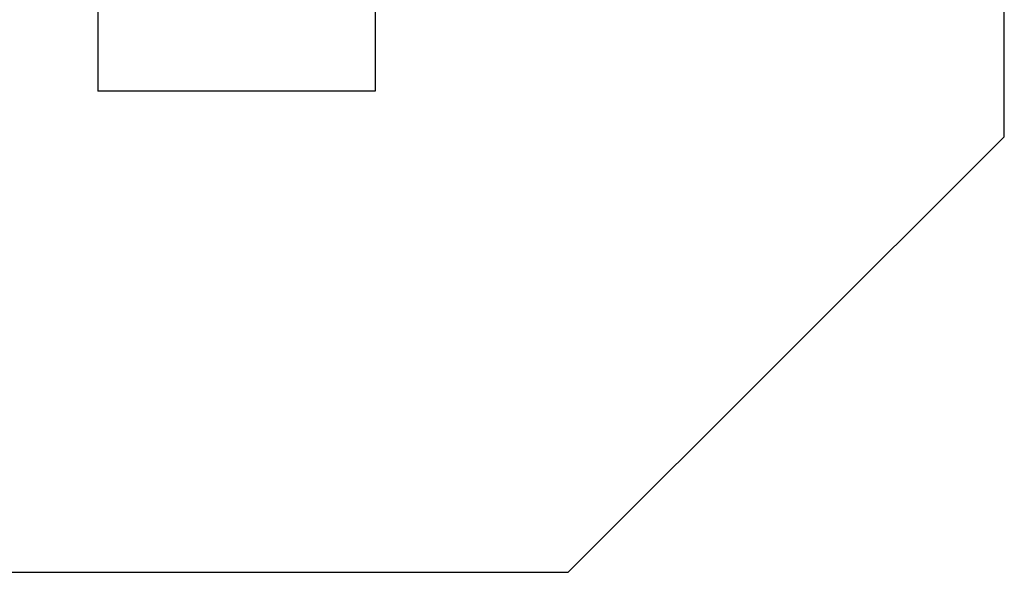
# Model space of a CAD drawing. Header units: millimetres. Extents: x 0 to 1189, y 0 to 841.
# Tile 37 of 158: x 528 to 551, y 305 to 318. Entities that reach past the tile are written whole.
import ezdxf

# ---------------------------------------------------------------- set-up
doc = ezdxf.new("R2010")
doc.units = ezdxf.units.MM
doc.header["$LTSCALE"] = 65.395
for name, color, linetype in [('1907_060000_TLKGS_KGS_V_ABL933', 7, 'CONTINUOUS'), ('1907_062000_TLKGS_KGS_TL_V_ABL1134', 7, 'CONTINUOUS'), ('1907_724700_09_SIMPLE1_A_ABL1169', 7, 'CONTINUOUS'), ('1907_724700_09_SIMPLE1_T1_A_PBL1170', 7, 'CONTINUOUS'), ('1997_000000_TLKGS_MARKETING_ABL917', 7, 'CONTINUOUS'), ('links_21_VBL869', 7, 'CONTINUOUS')]:
    doc.layers.add(name, color=color, linetype=linetype)

# ---------------------------------------------------------------- blocks, each defined once
blk = doc.blocks.new('1907_724700_09_SIMPLE1_T1_A_PBL1170', base_point=(537.379, 332.166))
at = {"layer": '1907_724700_09_SIMPLE1_T1_A_PBL1170', "color": 7, "linetype": 'Continuous'}
for p, q in [((550.765, 315.5), (550.765, 339.8)), ((529.845, 324.028), (529.845, 316.556)), ((536.245, 324.028), (536.245, 316.556)), ((536.245, 316.556), (529.845, 316.556)), ((540.701, 305.436), (550.765, 315.5)), ((525.081, 305.436), (540.701, 305.436))]:
    blk.add_line(p, q, dxfattribs=at)
blk = doc.blocks.new('1907_724700_09_SIMPLE1_A_ABL1169', base_point=(537.379, 332.166))
at = {"layer": '1907_724700_09_SIMPLE1_T1_A_PBL1170'}
blk.add_blockref('1907_724700_09_SIMPLE1_T1_A_PBL1170', (537.379, 332.166), dxfattribs=at)
blk = doc.blocks.new('1907_062000_TLKGS_KGS_TL_V_ABL1134', base_point=(510.524, 346.417))
at = {"layer": '1907_724700_09_SIMPLE1_A_ABL1169'}
blk.add_blockref('1907_724700_09_SIMPLE1_A_ABL1169', (537.379, 332.166), dxfattribs=at)
blk = doc.blocks.new('1907_060000_TLKGS_KGS_V_ABL933', base_point=(510.305, 323.637))
at = {"layer": '1907_062000_TLKGS_KGS_TL_V_ABL1134'}
blk.add_blockref('1907_062000_TLKGS_KGS_TL_V_ABL1134', (510.524, 346.417), dxfattribs=at)
blk = doc.blocks.new('1997_000000_TLKGS_MARKETING_ABL917', base_point=(404.365, 321.797))
at = {"layer": '1907_060000_TLKGS_KGS_V_ABL933'}
blk.add_blockref('1907_060000_TLKGS_KGS_V_ABL933', (510.305, 323.637), dxfattribs=at)
blk = doc.blocks.new('LINKS_21_VBL869', base_point=(326.355, 308.656))
at = {"layer": '1997_000000_TLKGS_MARKETING_ABL917'}
blk.add_blockref('1997_000000_TLKGS_MARKETING_ABL917', (404.365, 321.797), dxfattribs=at)

msp = doc.modelspace()

# ---------------------------------------------------------------- block references
at = {"layer": 'links_21_VBL869'}
msp.add_blockref('LINKS_21_VBL869', (326.35473, 308.65582), dxfattribs=at)

doc.saveas('drawing.dxf')
